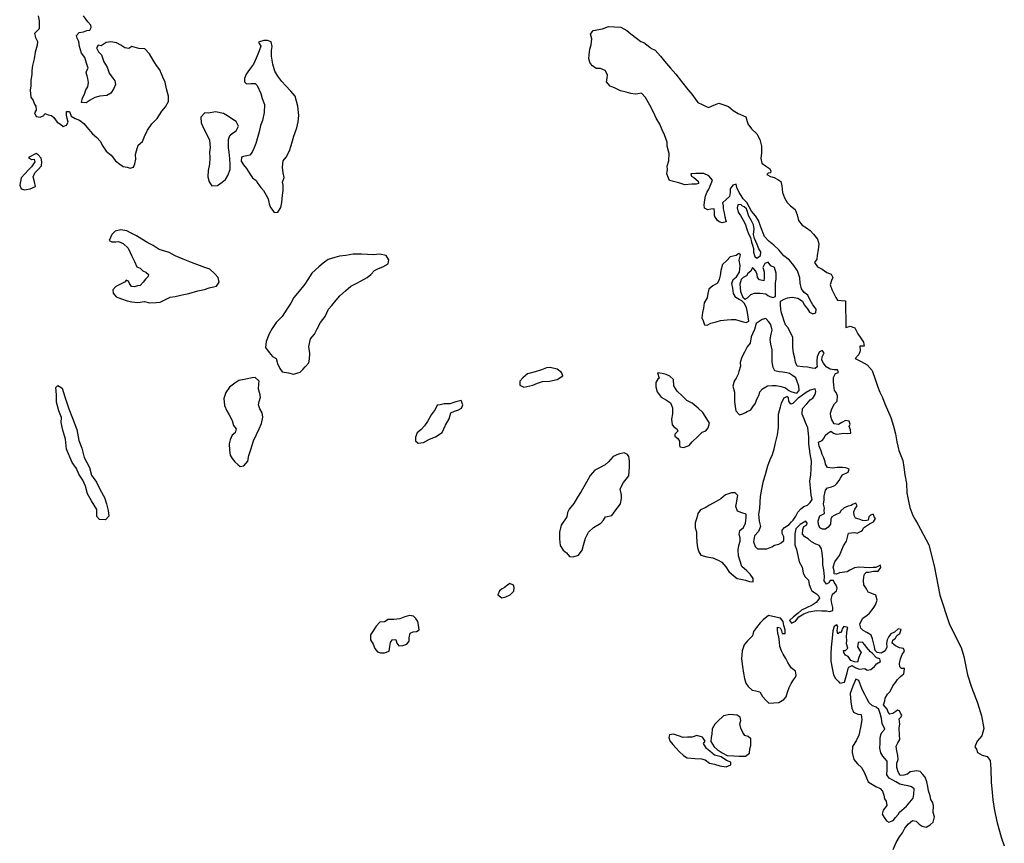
# Model space of a CAD drawing. Extents: x 85497 to 314014, y 760654 to 894511.
# Tile 7 of 25: x 109420 to 133812, y 826322 to 846717. Entities that reach past the tile are written whole.
import ezdxf

# ---------------------------------------------------------------- set-up
doc = ezdxf.new("R2010")
doc.units = 0
doc.layers.add('RPA', color=3, linetype='CONTINUOUS')

msp = doc.modelspace()

# ---------------------------------------------------------------- linework, layer by layer
at = {"layer": 'RPA', "color": 0}
for points in [[(109877, 846817), (109901, 846691), (109901, 846599), (109900, 846490), (109858, 846448), (109790, 846373), (109815, 846273), (109864, 846180), (109855, 846088), (109804, 845913), (109777, 845745), (109734, 845586), (109725, 845461), (109724, 845360), (109698, 845218), (109697, 845076), (109680, 844975), (109695, 844799), (109753, 844715), (109786, 844623), (109819, 844572), (109827, 844480), (109785, 844413), (109826, 844321), (109926, 844303), (110019, 844344), (110044, 844395), (110128, 844360), (110212, 844343), (110270, 844292), (110345, 844183), (110428, 844132), (110495, 844073), (110579, 844106), (110621, 844181), (110596, 844273), (110580, 844357), (110581, 844441), (110656, 844441), (110697, 844331), (110798, 844272), (110906, 844229), (111006, 844145), (111081, 844052), (111222, 843892), (111330, 843799), (111413, 843706), (111480, 843589), (111563, 843462), (111687, 843361), (111795, 843226), (111904, 843142), (111987, 843082), (112079, 843065), (112154, 843039), (112238, 843064), (112272, 843147), (112298, 843264), (112291, 843382), (112317, 843474), (112359, 843608), (112461, 843699), (112512, 843824), (112588, 843983), (112690, 844141), (112825, 844274), (112943, 844450), (113036, 844558), (113104, 844691), (113105, 844825), (113056, 845002), (113024, 845169), (112966, 845296), (112892, 845472), (112809, 845581), (112726, 845716), (112635, 845868), (112519, 845994), (112376, 846003), (112201, 846055), (112122, 846003), (112028, 846019), (111927, 846085), (111819, 846147), (111682, 846167), (111565, 846155), (111437, 846070), (111363, 846086), (111321, 846019), (111370, 845918), (111445, 845851), (111503, 845674), (111586, 845540), (111635, 845397), (111726, 845271), (111776, 845203), (111792, 845111), (111749, 845011), (111682, 844902), (111581, 844844), (111405, 844821), (111279, 844788), (111169, 844722), (111068, 844655), (110951, 844665), (110977, 844782), (111028, 844874), (111062, 844982), (111105, 845057), (111122, 845158), (111106, 845258), (111090, 845325), (111065, 845401), (111082, 845460), (111116, 845518), (111075, 845644), (111034, 845778), (110951, 845888), (110902, 846056), (110886, 846181), (110845, 846257), (110829, 846324), (110896, 846399), (110997, 846415), (111081, 846448), (111156, 846456), (111190, 846523), (111182, 846581), (111108, 846666), (111000, 846817)], [(131059, 826171), (131136, 826346), (131212, 826480), (131289, 826580), (131348, 826697), (131441, 826805), (131542, 826888), (131626, 826871), (131701, 826795), (131776, 826744), (131876, 826718), (131977, 826776), (132053, 826843), (132079, 826977), (132054, 827086), (132056, 827262), (132031, 827337), (131990, 827404), (131974, 827497), (131933, 827623), (131917, 827732), (131892, 827841), (131851, 827958), (131793, 828026), (131726, 828102), (131643, 828119), (131483, 828095), (131416, 828037), (131324, 828012), (131232, 828005), (131182, 828089), (131149, 828198), (131150, 828307), (131184, 828399), (131176, 828499), (131152, 828608), (131136, 828726), (131178, 828809), (131221, 828893), (131213, 829002), (131206, 829178), (131224, 829270), (131208, 829404), (131258, 829454), (131275, 829496), (131251, 829529), (131218, 829605), (131167, 829622), (131125, 829589), (131050, 829539), (130974, 829523), (130933, 829573), (130908, 829641), (130858, 829700), (130816, 829750), (130851, 829850), (130860, 829917), (130919, 830018), (130986, 830084), (131054, 830218), (131114, 830301), (131164, 830376), (131240, 830451), (131325, 830517), (131333, 830576), (131342, 830651), (131267, 830652), (131225, 830694), (131217, 830778), (131243, 830887), (131278, 830995), (131337, 831079), (131312, 831146), (131212, 831163), (131120, 831214), (131037, 831282), (131054, 831349), (131113, 831399), (131147, 831465), (131223, 831515), (131257, 831615), (131182, 831633), (131089, 831550), (131005, 831508), (130954, 831442), (130912, 831358), (130894, 831274), (130902, 831182), (130859, 831090), (130758, 831032), (130666, 831050), (130616, 831100), (130600, 831184), (130568, 831285), (130551, 831386), (130510, 831478), (130410, 831546), (130318, 831589), (130260, 831648), (130236, 831748), (130278, 831840), (130304, 831899), (130413, 831973), (130472, 832023), (130565, 832140), (130624, 832231), (130659, 832340), (130626, 832466), (130534, 832509), (130442, 832543), (130401, 832627), (130335, 832719), (130327, 832828), (130336, 832921), (130353, 832987), (130395, 833037), (130454, 833037), (130572, 833061), (130689, 833060), (130757, 833152), (130749, 833211), (130681, 833178), (130631, 833153), (130564, 833154), (130480, 833146), (130338, 833155), (130212, 833156), (130103, 833140), (129985, 833082), (129918, 833041), (129733, 833017), (129658, 832984), (129599, 832993), (129600, 833068), (129575, 833160), (129618, 833294), (129677, 833386), (129728, 833453), (129771, 833544), (129830, 833686), (129907, 833803), (129924, 833904), (129950, 834004), (130025, 834012), (130109, 834020), (130168, 834002), (130269, 834052), (130302, 834077), (130328, 834135), (130395, 834185), (130471, 834235), (130572, 834285), (130623, 834368), (130589, 834410), (130573, 834469), (130498, 834444), (130455, 834403), (130438, 834327), (130371, 834311), (130296, 834312), (130220, 834346), (130128, 834371), (130095, 834439), (130088, 834531), (130113, 834598), (130164, 834681), (130131, 834748), (130055, 834715), (130022, 834691), (129946, 834674), (129845, 834633), (129761, 834558), (129727, 834500), (129660, 834475), (129601, 834442), (129542, 834409), (129517, 834351), (129507, 834225), (129448, 834150), (129381, 834100), (129305, 834101), (129239, 834135), (129206, 834219), (129198, 834311), (129241, 834428), (129358, 834486), (129351, 834570), (129359, 834620), (129335, 834720), (129352, 834829), (129353, 834921), (129379, 835064), (129430, 835122), (129531, 835146), (129615, 835179), (129665, 835229), (129724, 835304), (129758, 835363), (129801, 835446), (129944, 835512), (129969, 835587), (129886, 835621), (129802, 835630), (129668, 835631), (129559, 835615), (129433, 835625), (129384, 835709), (129376, 835767), (129343, 835868), (129302, 835952), (129277, 836045), (129228, 836154), (129212, 836255), (129304, 836296), (129338, 836346), (129372, 836421), (129439, 836479), (129515, 836529), (129582, 836478), (129649, 836453), (129724, 836460), (129833, 836476), (129925, 836467), (130009, 836475), (130001, 836559), (129968, 836643), (129994, 836701), (129969, 836777), (129877, 836794), (129785, 836745), (129701, 836695), (129600, 836713), (129542, 836805), (129518, 836889), (129510, 836973), (129536, 837082), (129604, 837207), (129671, 837273), (129680, 837399), (129647, 837483), (129606, 837534), (129590, 837668), (129582, 837760), (129583, 837861), (129634, 837952), (129701, 837977), (129677, 838044), (129601, 838045), (129501, 838062), (129401, 838122), (129334, 838214), (129293, 838290), (129302, 838365), (129353, 838465), (129303, 838524), (129227, 838483), (129176, 838366), (129167, 838282), (129167, 838190), (129174, 838123), (129124, 838082), (129049, 838091), (128940, 838116), (128823, 838117), (128680, 838135), (128639, 838236), (128623, 838336), (128590, 838462), (128575, 838605), (128576, 838747), (128576, 838856), (128518, 838966), (128461, 839083), (128394, 839159), (128353, 839277), (128329, 839361), (128288, 839487), (128272, 839638), (128264, 839747), (128357, 839796), (128441, 839829), (128558, 839845), (128700, 839819), (128809, 839751), (128858, 839659), (128933, 839558), (128983, 839473), (129066, 839431), (129142, 839456), (129151, 839548), (129068, 839657), (129002, 839775), (128944, 839893), (128852, 839960), (128786, 840053), (128753, 840196), (128746, 840321), (128688, 840498), (128597, 840632), (128489, 840759), (128347, 840869), (128223, 841020), (128106, 841130), (127981, 841231), (127873, 841349), (127783, 841576), (127725, 841744), (127651, 841862), (127551, 841980), (127435, 842190), (127344, 842283), (127294, 842367), (127244, 842435), (127186, 842561), (127170, 842645), (127086, 842620), (127019, 842528), (127018, 842436), (127001, 842336), (126925, 842261), (126832, 842186), (126848, 842111), (126848, 842035), (126872, 841935), (126888, 841834), (126921, 841708), (126820, 841684), (126745, 841709), (126695, 841752), (126637, 841861), (126629, 841953), (126621, 842037), (126546, 842029), (126470, 842013), (126387, 842047), (126379, 842131), (126397, 842256), (126414, 842348), (126440, 842440), (126491, 842524), (126533, 842616), (126584, 842741), (126493, 842850), (126368, 842910), (126167, 842911), (126049, 842904), (126066, 842845), (126124, 842811), (126232, 842718), (126240, 842660), (126182, 842643), (126073, 842644), (125897, 842628), (125746, 842680), (125520, 842732), (125455, 842900), (125472, 843008), (125464, 843092), (125499, 843226), (125508, 843402), (125459, 843587), (125460, 843687), (125394, 843864), (125336, 843990), (125279, 844133), (125188, 844276), (125122, 844427), (125031, 844603), (124923, 844788), (124823, 844898), (124731, 844882), (124664, 844874), (124564, 844892), (124447, 844926), (124304, 844952), (124154, 845028), (124045, 845071), (123954, 845181), (123971, 845273), (123980, 845356), (123922, 845457), (123806, 845508), (123705, 845509), (123613, 845577), (123555, 845644), (123522, 845745), (123531, 845846), (123541, 845988), (123575, 846097), (123593, 846247), (123560, 846356), (123628, 846448), (123856, 846495), (124006, 846546), (124156, 846543), (124313, 846536), (124463, 846447), (124564, 846365), (124704, 846261), (124810, 846177), (124883, 846152), (125032, 846038), (125057, 846016), (125163, 845959), (125296, 845815), (125394, 845688), (125546, 845518), (125676, 845367), (125813, 845187), (125969, 844985), (126073, 844870), (126151, 844756), (126216, 844664), (126327, 844618), (126408, 844573), (126483, 844546), (126614, 844601), (126738, 844647), (126862, 844610), (126976, 844564), (127099, 844466), (127220, 844394), (127406, 844309), (127461, 844139), (127552, 844015), (127678, 843890), (127756, 843753), (127798, 843583), (127795, 843420), (127781, 843280), (127804, 843163), (127898, 843097), (127996, 843032), (128028, 842973), (128018, 842927), (127963, 842917), (127930, 842882), (128021, 842836), (128113, 842809), (128200, 842763), (128275, 842711), (128304, 842600), (128317, 842440), (128369, 842310), (128434, 842192), (128518, 842107), (128629, 842015), (128684, 841888), (128713, 841744), (128801, 841627), (128908, 841561), (128999, 841496), (129084, 841407), (129185, 841280), (129214, 841169), (129197, 841022), (129174, 840885), (129170, 840784), (129111, 840702), (129183, 840601), (129300, 840539), (129417, 840457), (129525, 840418), (129567, 840336), (129531, 840258), (129495, 840153), (129540, 840033), (129595, 839921), (129641, 839837), (129683, 839771), (129882, 839758), (129890, 839095), (129991, 839124), (130108, 839085), (130180, 838935), (130261, 838830), (130322, 838732), (130342, 838631), (130234, 838634), (130244, 838520), (130207, 838429), (130116, 838331), (130269, 838249), (130415, 838167), (130539, 838033), (130620, 837788), (130675, 837641), (130727, 837491), (130795, 837364), (130853, 837207), (130915, 837060), (131002, 836864), (131067, 836649), (131115, 836466), (131154, 836267), (131199, 836051), (131296, 835800), (131322, 835637), (131351, 835447), (131392, 835229), (131401, 835004), (131440, 834795), (131472, 834635), (131543, 834442), (131612, 834328), (131670, 834226), (131940, 833715), (132072, 833192), (132216, 832464), (132449, 831761), (132670, 831315), (132744, 831168), (132813, 830945), (132900, 830497), (133002, 830186), (133146, 829799), (133245, 829475), (133305, 829161), (133257, 828980), (133144, 828854), (133083, 828715), (133120, 828650), (133152, 828567), (133265, 828507), (133385, 828469), (133462, 828373), (133481, 828161), (133489, 827835), (133511, 827584), (133528, 827398), (133569, 827137), (133639, 826833), (133734, 826476), (133812, 826259)]]:
    msp.add_lwpolyline(points, dxfattribs=at)
for points in [[(115335, 846158), (115351, 846125), (115393, 846058), (115350, 845949), (115307, 845824), (115256, 845707), (115213, 845615), (115112, 845481), (115027, 845365), (114993, 845264), (114993, 845181), (115043, 845130), (115143, 845138), (115252, 845137), (115302, 845086), (115393, 844893), (115425, 844767), (115483, 844616), (115473, 844423), (115438, 844223), (115387, 844097), (115352, 843938), (115318, 843821), (115267, 843654), (115224, 843529), (115181, 843437), (115122, 843362), (115047, 843346), (114963, 843330), (114912, 843313), (114903, 843213), (114961, 843120), (115036, 843036), (115119, 842901), (115185, 842800), (115277, 842733), (115318, 842657), (115393, 842564), (115460, 842488), (115526, 842371), (115575, 842278), (115600, 842161), (115633, 842068), (115691, 841992), (115724, 841942), (115816, 841950), (115892, 842066), (115918, 842192), (115928, 842368), (115945, 842485), (115946, 842619), (115930, 842694), (115973, 842811), (115949, 842929), (115933, 843063), (115951, 843222), (116018, 843314), (116103, 843472), (116146, 843598), (116215, 843832), (116283, 844041), (116318, 844191), (116335, 844342), (116312, 844577), (116247, 844820), (116139, 844946), (116006, 845090), (115914, 845183), (115815, 845317), (115740, 845444), (115691, 845620), (115659, 845813), (115660, 845955), (115677, 846056), (115653, 846173), (115561, 846199), (115469, 846199)], [(113906, 844300), (113913, 844166), (113971, 844032), (114054, 843872), (114120, 843738), (114135, 843553), (114126, 843436), (114133, 843302), (114124, 843143), (114089, 842984), (114080, 842825), (114112, 842699), (114179, 842606), (114321, 842614), (114439, 842697), (114515, 842763), (114574, 842855), (114634, 843005), (114635, 843139), (114627, 843273), (114612, 843433), (114596, 843542), (114596, 843625), (114597, 843751), (114623, 843851), (114690, 843909), (114783, 843967), (114842, 844084), (114785, 844194), (114701, 844245), (114568, 844338), (114468, 844397), (114275, 844432), (114099, 844400), (114007, 844409)], [(109635, 843308), (109710, 843258), (109777, 843265), (109793, 843198), (109717, 843073), (109641, 842998), (109548, 842898), (109455, 842799), (109420, 842623), (109453, 842531), (109537, 842505), (109679, 842529), (109814, 842587), (109790, 842704), (109757, 842830), (109799, 842922), (109875, 843005), (109960, 843097), (109969, 843197), (109953, 843289), (109878, 843374), (109828, 843408)], [(127428, 842036), (127369, 842086), (127328, 842103), (127286, 842145), (127211, 842129), (127193, 842062), (127218, 841953), (127276, 841869), (127342, 841751), (127392, 841659), (127433, 841533), (127474, 841415), (127523, 841323), (127548, 841205), (127572, 841138), (127597, 841054), (127596, 840962), (127629, 840853), (127679, 840811), (127771, 840877), (127780, 840969), (127731, 841045), (127690, 841154), (127624, 841297), (127599, 841398), (127617, 841540), (127601, 841641), (127551, 841733), (127485, 841851)], [(111639, 841250), (111706, 841216), (111806, 841215), (111865, 841223), (111982, 841172), (112107, 841063), (112156, 840953), (112198, 840861), (112264, 840726), (112322, 840600), (112405, 840566), (112472, 840499), (112547, 840465), (112613, 840406), (112605, 840355), (112537, 840289), (112478, 840214), (112402, 840139), (112335, 840123), (112268, 840098), (112192, 840107), (112143, 840183), (112118, 840242), (112059, 840267), (112034, 840225), (111900, 840159), (111799, 840110), (111731, 840026), (111739, 839943), (111814, 839858), (111939, 839807), (112081, 839756), (112198, 839730), (112349, 839712), (112516, 839736), (112634, 839702), (112801, 839717), (112902, 839725), (113053, 839799), (113146, 839849), (113271, 839865), (113448, 839905), (113607, 839938), (113834, 840003), (114001, 840036), (114111, 840077), (114220, 840101), (114295, 840117), (114363, 840217), (114339, 840335), (114247, 840436), (114131, 840537), (114005, 840580), (113872, 840631), (113679, 840708), (113471, 840785), (113270, 840870), (113120, 840955), (112877, 841024), (112727, 841125), (112594, 841193), (112444, 841286), (112310, 841363), (112185, 841431), (112076, 841490), (111926, 841516), (111783, 841484), (111707, 841400)], [(118564, 840774), (118498, 840875), (118339, 840910), (118179, 840894), (118037, 840904), (117886, 840913), (117685, 840914), (117501, 840874), (117341, 840858), (117224, 840826), (117064, 840776), (116938, 840685), (116829, 840594), (116660, 840444), (116558, 840286), (116482, 840169), (116347, 839994), (116212, 839836), (116135, 839694), (116042, 839552), (115924, 839369), (115772, 839219), (115678, 839069), (115602, 838935), (115525, 838752), (115508, 838601), (115599, 838475), (115682, 838373), (115774, 838331), (115806, 838205), (115864, 838079), (115922, 837995), (116081, 837969), (116207, 837942), (116366, 837992), (116434, 838058), (116493, 838125), (116586, 838216), (116603, 838308), (116604, 838451), (116580, 838627), (116623, 838811), (116725, 838927), (116793, 839061), (116869, 839220), (116987, 839370), (117072, 839545), (117149, 839636), (117258, 839770), (117351, 839878), (117495, 840003), (117621, 840119), (117756, 840185), (117882, 840251), (118025, 840334), (118117, 840409), (118210, 840509), (118311, 840558), (118420, 840599), (118546, 840674)], [(127236, 840931), (127168, 840881), (127017, 840849), (126941, 840757), (126832, 840657), (126789, 840507), (126771, 840381), (126745, 840281), (126711, 840189), (126593, 840131), (126492, 840048), (126466, 839940), (126449, 839831), (126381, 839706), (126363, 839572), (126337, 839463), (126320, 839337), (126353, 839262), (126385, 839161), (126452, 839152), (126545, 839202), (126671, 839234), (126780, 839267), (126948, 839283), (127048, 839290), (127157, 839290), (127257, 839264), (127349, 839238), (127416, 839221), (127484, 839254), (127468, 839363), (127451, 839463), (127427, 839589), (127369, 839699), (127311, 839758), (127244, 839792), (127161, 839834), (127103, 839935), (127087, 840069), (127063, 840187), (127097, 840287), (127181, 840353), (127249, 840462), (127267, 840629), (127243, 840763), (127277, 840897)], [(127458, 840435), (127424, 840377), (127340, 840336), (127290, 840286), (127264, 840169), (127271, 840076), (127279, 839984), (127312, 839908), (127337, 839850), (127395, 839799), (127454, 839832), (127530, 839915), (127622, 839948), (127765, 839947), (127907, 839929), (127957, 839887), (128007, 839862), (128074, 839836), (128141, 839861), (128142, 839978), (128143, 840146), (128144, 840204), (128161, 840296), (128161, 840355), (128162, 840439), (128121, 840581), (128029, 840624), (127963, 840717), (127879, 840684), (127828, 840583), (127861, 840474), (127860, 840391), (127860, 840315), (127859, 840248), (127750, 840274), (127701, 840333), (127693, 840408), (127660, 840492), (127610, 840551), (127577, 840585), (127534, 840493)], [(127232, 838007), (127223, 837940), (127172, 837840), (127121, 837765), (127087, 837640), (127128, 837497), (127127, 837380), (127126, 837254), (127142, 837137), (127158, 837028), (127249, 836935), (127333, 836959), (127401, 836993), (127443, 837017), (127535, 837059), (127586, 837134), (127645, 837225), (127679, 837317), (127739, 837426), (127756, 837501), (127824, 837576), (127950, 837650), (128067, 837658), (128159, 837657), (128285, 837631), (128393, 837605), (128477, 837538), (128527, 837512), (128610, 837487), (128669, 837469), (128728, 837536), (128720, 837645), (128679, 837754), (128646, 837847), (128563, 837906), (128488, 837957), (128421, 837974), (128329, 837991), (128237, 838000), (128128, 838018), (128087, 838102), (128063, 838244), (128064, 838404), (128065, 838538), (128032, 838680), (128016, 838798), (128034, 838932), (128060, 839032), (128027, 839166), (127969, 839242), (127903, 839318), (127811, 839293), (127667, 839194), (127624, 839043), (127539, 838860), (127513, 838709), (127446, 838617), (127378, 838484), (127310, 838359), (127267, 838225), (127275, 838141)], [(122566, 838107), (122474, 838099), (122348, 838050), (122189, 838001), (122004, 837944), (121886, 837852), (121810, 837769), (121809, 837669), (121909, 837618), (122136, 837666), (122245, 837716), (122371, 837757), (122547, 837764), (122732, 837804), (122875, 837896), (122842, 837980), (122734, 838064)], [(125262, 837837), (125228, 837812), (125177, 837729), (125177, 837628), (125209, 837502), (125309, 837367), (125442, 837299), (125542, 837232), (125592, 837106), (125591, 836955), (125565, 836821), (125581, 836687), (125630, 836628), (125697, 836586), (125722, 836527), (125654, 836452), (125654, 836402), (125721, 836343), (125770, 836284), (125770, 836191), (125778, 836141), (125861, 836124), (126004, 836173), (126080, 836265), (126224, 836398), (126325, 836506), (126417, 836539), (126476, 836614), (126511, 836722), (126444, 836832), (126345, 836992), (126229, 837101), (126079, 837220), (125945, 837288), (125829, 837406), (125704, 837515), (125629, 837650), (125614, 837809), (125530, 837894), (125438, 837928), (125338, 837954), (125221, 837971)], [(111333, 834592), (111200, 834803), (111101, 834979), (111052, 835164), (110986, 835315), (110886, 835467), (110829, 835601), (110721, 835753), (110581, 836080), (110557, 836332), (110492, 836550), (110451, 836743), (110452, 836869), (110386, 837028), (110329, 837247), (110331, 837431), (110315, 837607), (110366, 837657), (110474, 837589), (110540, 837379), (110638, 837077), (110729, 836850), (110836, 836573), (110884, 836296), (110958, 836111), (111015, 835876), (111147, 835632), (111196, 835439), (111321, 835263), (111411, 835078), (111519, 834884), (111568, 834725), (111609, 834565), (111625, 834423), (111549, 834331), (111398, 834341), (111331, 834416)], [(115251, 837857), (115176, 837849), (114983, 837809), (114848, 837784), (114747, 837718), (114621, 837619), (114528, 837485), (114477, 837335), (114492, 837167), (114550, 837033), (114608, 836932), (114682, 836789), (114715, 836671), (114781, 836587), (114756, 836487), (114688, 836428), (114637, 836312), (114611, 836211), (114619, 836060), (114634, 835935), (114684, 835850), (114750, 835766), (114825, 835699), (114884, 835656), (114976, 835672), (115069, 835781), (115095, 835923), (115146, 836073), (115215, 836291), (115291, 836449), (115351, 836583), (115411, 836717), (115445, 836876), (115429, 836985), (115371, 837077), (115338, 837178), (115356, 837262), (115382, 837370), (115366, 837463), (115333, 837572), (115342, 837697), (115351, 837764)], [(127726, 834469), (127742, 834301), (127774, 834167), (127723, 834041), (127622, 833933), (127596, 833791), (127637, 833673), (127695, 833614), (127838, 833613), (127930, 833613), (128056, 833662), (128123, 833703), (128224, 833728), (128283, 833761), (128350, 833819), (128351, 833911), (128309, 833995), (128310, 834079), (128369, 834146), (128479, 834220), (128538, 834279), (128580, 834320), (128647, 834420), (128698, 834520), (128774, 834604), (128842, 834662), (128934, 834695), (129002, 834761), (129053, 834836), (129028, 834945), (129013, 835121), (128997, 835289), (129023, 835448), (129024, 835599), (129034, 835783), (129002, 835968), (128970, 836211), (128971, 836387), (128948, 836613), (128890, 836739), (128857, 836831), (128808, 836949), (128817, 837091), (128918, 837208), (129003, 837300), (129070, 837341), (129129, 837433), (129147, 837508), (129130, 837575), (129005, 837543), (128904, 837485), (128811, 837418), (128702, 837344), (128575, 837210), (128525, 837194), (128475, 837270), (128467, 837354), (128434, 837387), (128350, 837346), (128282, 837221), (128256, 837121), (128213, 836937), (128212, 836761), (128211, 836618), (128184, 836434), (128133, 836242), (128106, 836083), (128063, 835941), (128004, 835815), (127944, 835665), (127893, 835481), (127832, 835255), (127798, 835088), (127763, 834912), (127754, 834770), (127744, 834611)], [(120357, 837285), (120223, 837252), (120080, 837203), (119938, 837204), (119837, 837180), (119762, 837172), (119711, 837063), (119618, 836930), (119524, 836771), (119448, 836663), (119364, 836572), (119271, 836488), (119228, 836380), (119228, 836288), (119294, 836229), (119428, 836244), (119571, 836327), (119723, 836385), (119883, 836492), (119968, 836676), (120061, 836835), (120104, 836985), (120196, 837026), (120289, 837059), (120364, 837101), (120398, 837176)], [(122993, 834510), (122976, 834410), (122832, 834201), (122797, 834026), (122796, 833858), (122812, 833699), (122886, 833581), (122970, 833514), (123044, 833421), (123128, 833420), (123262, 833461), (123355, 833578), (123390, 833703), (123441, 833879), (123509, 834029), (123636, 834146), (123821, 834253), (123880, 834320), (123931, 834403), (124090, 834436), (124175, 834552), (124302, 834727), (124328, 834861), (124328, 834945), (124296, 835096), (124381, 835255), (124508, 835421), (124526, 835639), (124527, 835781), (124511, 835899), (124478, 835949), (124394, 835992), (124252, 835959), (124126, 835901), (124008, 835768), (123923, 835693), (123797, 835627), (123671, 835561), (123553, 835428), (123459, 835269), (123400, 835152), (123332, 835036), (123239, 834894), (123146, 834735), (123036, 834594)], [(126219, 834488), (126193, 834379), (126150, 834254), (126157, 834136), (126190, 834035), (126189, 833927), (126197, 833767), (126213, 833650), (126245, 833541), (126295, 833457), (126446, 833414), (126588, 833388), (126721, 833336), (126813, 833285), (126913, 833167), (126988, 833050), (127121, 832940), (127196, 832881), (127288, 832863), (127405, 832837), (127497, 832803), (127589, 832794), (127589, 832878), (127515, 832987), (127432, 833072), (127307, 833173), (127258, 833333), (127225, 833442), (127218, 833593), (127235, 833693), (127269, 833802), (127270, 833885), (127245, 833969), (127263, 834070), (127355, 834145), (127398, 834253), (127416, 834379), (127416, 834471), (127308, 834505), (127199, 834548), (127158, 834665), (127175, 834749), (127193, 834849), (127210, 834933), (127144, 835001), (127051, 835001), (126909, 834952), (126791, 834852), (126673, 834786), (126513, 834695), (126404, 834629), (126286, 834579)], [(128963, 832835), (128979, 832734), (129020, 832625), (129045, 832574), (129162, 832498), (129220, 832439), (129236, 832389), (129152, 832289), (129051, 832223), (128916, 832156), (128790, 832099), (128706, 832024), (128588, 831933), (128495, 831841), (128537, 831774), (128638, 831823), (128722, 831932), (128848, 832006), (128966, 832056), (129159, 832088), (129293, 832078), (129410, 832078), (129494, 832060), (129561, 832085), (129561, 832160), (129537, 832261), (129521, 832362), (129555, 832495), (129657, 832570), (129674, 832637), (129649, 832713), (129608, 832772), (129583, 832830), (129499, 832831), (129465, 832773), (129406, 832739), (129348, 832824), (129357, 832924), (129342, 833092), (129318, 833218), (129319, 833352), (129311, 833444), (129295, 833561), (129287, 833612), (129237, 833696), (129145, 833730), (129037, 833789), (128954, 833865), (128870, 833908), (128812, 833975), (128821, 834092), (128847, 834168), (128922, 834209), (128931, 834251), (128898, 834301), (128755, 834218), (128645, 834110), (128619, 833985), (128627, 833867), (128626, 833717), (128667, 833599), (128699, 833448), (128732, 833289), (128806, 833163), (128830, 833020), (128872, 832928)], [(121560, 832753), (121509, 832712), (121433, 832653), (121375, 832620), (121307, 832571), (121265, 832479), (121365, 832403), (121465, 832427), (121575, 832477), (121659, 832568), (121668, 832660), (121652, 832711)], [(118765, 831281), (118815, 831214), (118916, 831222), (119008, 831254), (119067, 831329), (119068, 831413), (119094, 831522), (119169, 831555), (119253, 831571), (119320, 831612), (119304, 831721), (119280, 831814), (119230, 831890), (119180, 831948), (119080, 831966), (118962, 831933), (118836, 831884), (118686, 831868), (118551, 831861), (118459, 831803), (118342, 831795), (118249, 831695), (118181, 831587), (118113, 831487), (118112, 831361), (118179, 831252), (118220, 831143), (118286, 831067), (118361, 831041), (118454, 831040), (118571, 831082), (118589, 831199), (118606, 831291), (118648, 831357), (118741, 831365)], [(127453, 831337), (127368, 831237), (127317, 831087), (127299, 830886), (127323, 830702), (127355, 830534), (127379, 830400), (127412, 830291), (127470, 830206), (127562, 830114), (127654, 830096), (127754, 830070), (127820, 829961), (127903, 829868), (127978, 829792), (128230, 829807), (128347, 829882), (128407, 829948), (128441, 830065), (128484, 830182), (128535, 830283), (128586, 830374), (128636, 830433), (128653, 830483), (128637, 830583), (128529, 830668), (128446, 830803), (128397, 830895), (128330, 831005), (128289, 831089), (128248, 831198), (128240, 831315), (128224, 831433), (128200, 831516), (128192, 831617), (128193, 831676), (128259, 831658), (128284, 831608), (128292, 831583), (128309, 831516), (128384, 831515), (128385, 831607), (128352, 831716), (128336, 831817), (128270, 831901), (128152, 831919), (127968, 831962), (127842, 831854), (127766, 831779), (127673, 831663), (127597, 831571), (127571, 831462)], [(129733, 831539), (129691, 831506), (129675, 831590), (129692, 831690), (129667, 831732), (129600, 831691), (129566, 831582), (129548, 831406), (129521, 831180), (129512, 831021), (129519, 830829), (129551, 830661), (129583, 830493), (129633, 830401), (129699, 830341), (129741, 830291), (129850, 830315), (129884, 830424), (129919, 830541), (129945, 830650), (129962, 830683), (130046, 830724), (130121, 830674), (130213, 830631), (130355, 830647), (130413, 830613), (130506, 830629), (130598, 830704), (130649, 830770), (130742, 830828), (130725, 830887), (130650, 830913), (130542, 831031), (130500, 831065), (130401, 831183), (130359, 831233), (130301, 831301), (130192, 831293), (130175, 831184), (130224, 831108), (130266, 831050), (130232, 830991), (130198, 830899), (130172, 830807), (130105, 830816), (130013, 830850), (129947, 830951), (129880, 830985), (129838, 831044), (129830, 831094), (129881, 831094), (129940, 831152), (129907, 831262), (129908, 831354), (129900, 831437), (129909, 831530), (129918, 831605), (129935, 831663), (129835, 831689), (129792, 831631), (129784, 831597), (129767, 831539)], [(130885, 827368), (130901, 827258), (130808, 827142), (130790, 827041), (130840, 826957), (130898, 826882), (130948, 826848), (131057, 826889), (131117, 826964), (131184, 827039), (131218, 827089), (131328, 827188), (131387, 827238), (131471, 827338), (131556, 827438), (131573, 827539), (131582, 827673), (131516, 827723), (131432, 827749), (131332, 827758), (131223, 827784), (131123, 827843), (131048, 827886), (130956, 827937), (130906, 828021), (130907, 828155), (130908, 828280), (130909, 828356), (130850, 828423), (130801, 828482), (130751, 828566), (130727, 828675), (130736, 828809), (130737, 828927), (130754, 829010), (130780, 829069), (130856, 829152), (130790, 829287), (130774, 829412), (130733, 829538), (130708, 829639), (130642, 829690), (130550, 829724), (130466, 829800), (130417, 829892), (130359, 830010), (130301, 830111), (130243, 830262), (130211, 830355), (130135, 830389), (130059, 830213), (129991, 830029), (130014, 829828), (130038, 829669), (130079, 829568), (130180, 829517), (130263, 829508), (130279, 829382), (130253, 829190), (130209, 828997), (130141, 828856), (130048, 828722), (130047, 828571), (130088, 828395), (130179, 828286), (130271, 828201), (130337, 828083), (130395, 827941), (130436, 827848), (130503, 827806), (130628, 827730), (130736, 827679), (130794, 827611), (130827, 827510), (130843, 827426)], [(127470, 828966), (127386, 828992), (127336, 829068), (127287, 829177), (127263, 829278), (127288, 829361), (127272, 829445), (127197, 829496), (127013, 829514), (126854, 829482), (126710, 829340), (126643, 829274), (126575, 829157), (126565, 829023), (126548, 828939), (126539, 828839), (126622, 828713), (126697, 828645), (126822, 828561), (126947, 828493), (127115, 828491), (127240, 828482), (127399, 828481), (127500, 828556), (127510, 828665), (127535, 828740), (127536, 828824), (127536, 828907)], [(125501, 828938), (125526, 828863), (125600, 828770), (125683, 828677), (125758, 828593), (125866, 828500), (125958, 828441), (126142, 828423), (126310, 828413), (126402, 828388), (126510, 828303), (126636, 828285), (126761, 828243), (126920, 828216), (127038, 828266), (127038, 828333), (126929, 828375), (126796, 828460), (126637, 828503), (126521, 828605), (126437, 828672), (126363, 828790), (126405, 828848), (126339, 828949), (126197, 828992), (126079, 828951), (125962, 828952), (125853, 828944), (125744, 828987), (125619, 829021), (125518, 829005)]]:
    msp.add_lwpolyline(points, close=True, dxfattribs=at)

doc.saveas('drawing.dxf')
